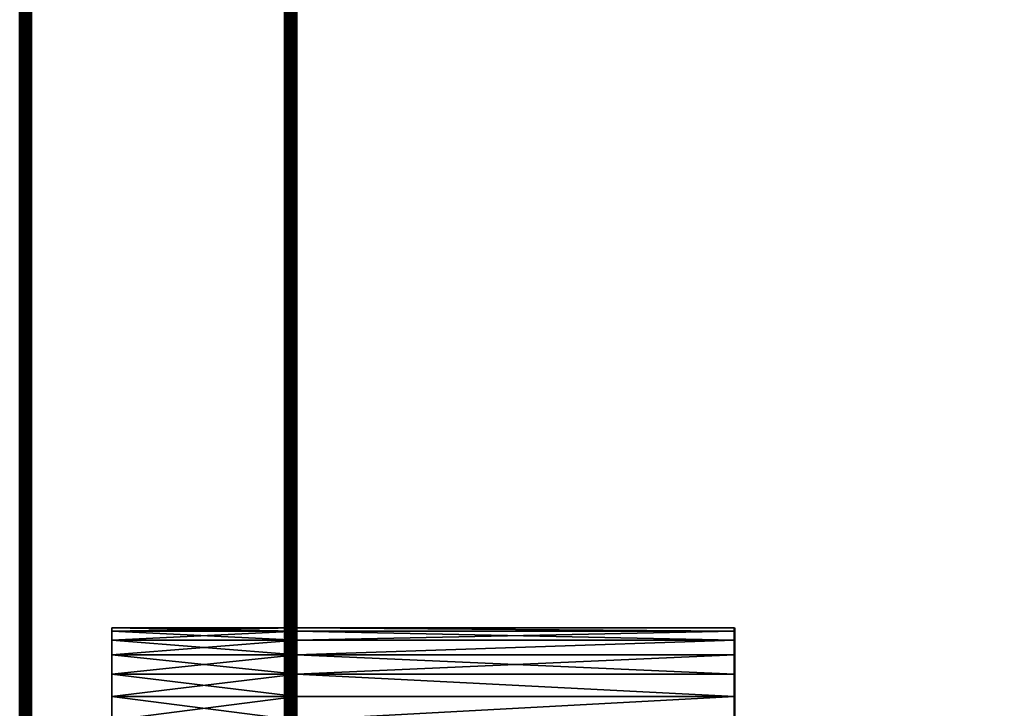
# Model space of a CAD drawing. Header units: millimetres. Extents: x -1 to 359, y -328 to 0.
# Tile 161 of 220: x -1 to 42, y -103 to -74. Entities that reach past the tile are written whole.
import ezdxf

# ---------------------------------------------------------------- set-up
doc = ezdxf.new("R2010")
doc.units = ezdxf.units.MM
doc.header["$MEASUREMENT"] = 0
doc.layers.add('0 Misc', color=7, linetype='Continuous', lineweight=35)
doc.layers.add('10 Raster Images', color=7, linetype='Continuous', lineweight=35)

msp = doc.modelspace()

# ---------------------------------------------------------------- linework, layer by layer
at = {"layer": '0 Misc', "color": 160, "linetype": 'Continuous', "lineweight": 50}
for p, q in [((-0.5, -296.5), (-0.5, -0.5)), ((-0.5, -0.5, 332), (-0.5, -296.5, 332)), ((0, -296.5, 332.5), (0, -0.5, 332.5)), ((0, -0.5, -0.5), (0, -296.5, -0.5)), ((11, -0.5, 332.5), (11, -296.5, 332.5)), ((11, -296.5, -0.5), (11, -0.5, -0.5)), ((11.5, -296.5, 332), (11.5, -0.5, 332)), ((11.5, -0.5), (11.5, -296.5)), ((11.5, -1, 12.5), (11.5, -295, 12.5)), ((11.5, -1, 0.5), (11.5, -295, 0.5)), ((11.5, -1, 331.5), (11.5, -295, 331.5)), ((11.5, -1, 319.5), (11.5, -295, 319.5))]:
    msp.add_line(p, q, dxfattribs=at).dxf.unprotected_set("ltscale", 0)
at = {"layer": '0 Misc', "color": 160, "linetype": 'Continuous', "lineweight": 25}
for p, q in [((11.5, -264, 2.5), (11.5, -0.5)), ((11.5, -262.965, 2.636), (11.5, -0.5)), ((11.5, -262, 3.036), (11.5, -0.5)), ((11.5, -200, 2.5), (11.5, -0.5)), ((11.5, -198.965, 2.636), (11.5, -0.5)), ((11.5, -198, 3.036), (11.5, -0.5)), ((11.5, -197.172, 3.672), (11.5, -0.5)), ((11.5, -196.536, 4.5), (11.5, -0.5)), ((11.5, -104, 2.5), (11.5, -0.5)), ((11.5, -102.965, 2.636), (11.5, -0.5)), ((11.5, -102, 3.036), (11.5, -0.5)), ((11.5, -101.172, 3.672), (11.5, -0.5)), ((11.5, -100.536, 4.5), (11.5, -0.5)), ((11.5, -100.136, 5.465), (11.5, -0.5)), ((11.5, -0.5, 332), (11.5, -264, 329.5)), ((11.5, -0.5, 332), (11.5, -262.965, 329.364)), ((11.5, -0.5, 332), (11.5, -262, 328.964)), ((11.5, -0.5, 332), (11.5, -200, 329.5)), ((11.5, -0.5, 332), (11.5, -198.965, 329.364)), ((11.5, -0.5, 332), (11.5, -198, 328.964)), ((11.5, -0.5, 332), (11.5, -197.172, 328.328)), ((11.5, -0.5, 332), (11.5, -196.536, 327.5)), ((11.5, -0.5, 332), (11.5, -104, 329.5)), ((11.5, -0.5, 332), (11.5, -102.965, 329.364)), ((11.5, -0.5, 332), (11.5, -102, 328.964)), ((11.5, -0.5, 332), (11.5, -101.172, 328.328)), ((11.5, -0.5, 332), (11.5, -100.536, 327.5)), ((11.5, -0.5, 332), (11.5, -100.136, 326.535)), ((11.5, -264, 10.5), (11.5, -1, 12.5)), ((11.5, -262.965, 10.364), (11.5, -1, 12.5)), ((11.5, -262, 9.964), (11.5, -1, 12.5)), ((11.5, -200, 10.5), (11.5, -1, 12.5)), ((11.5, -198.965, 10.364), (11.5, -1, 12.5)), ((11.5, -198, 9.964), (11.5, -1, 12.5)), ((11.5, -197.172, 9.328), (11.5, -1, 12.5)), ((11.5, -104, 10.5), (11.5, -1, 12.5)), ((11.5, -102.965, 10.364), (11.5, -1, 12.5)), ((11.5, -102, 9.964), (11.5, -1, 12.5)), ((11.5, -101.172, 9.328), (11.5, -1, 12.5)), ((11.5, -100.536, 8.5), (11.5, -1, 12.5)), ((11.5, -100.136, 7.535), (11.5, -1, 12.5)), ((11.5, -1, 0.5), (11.5, -264, 2.5)), ((11.5, -1, 0.5), (11.5, -262.965, 2.636)), ((11.5, -1, 0.5), (11.5, -262, 3.036)), ((11.5, -1, 0.5), (11.5, -200, 2.5)), ((11.5, -1, 0.5), (11.5, -198.965, 2.636)), ((11.5, -1, 0.5), (11.5, -198, 3.036)), ((11.5, -1, 0.5), (11.5, -197.172, 3.672)), ((11.5, -1, 0.5), (11.5, -104, 2.5)), ((11.5, -1, 0.5), (11.5, -102.965, 2.636)), ((11.5, -1, 0.5), (11.5, -102, 3.036)), ((11.5, -1, 0.5), (11.5, -101.172, 3.672)), ((11.5, -1, 0.5), (11.5, -100.536, 4.5)), ((11.5, -1, 0.5), (11.5, -100.136, 5.465)), ((11.5, -264, 329.5), (11.5, -1, 331.5)), ((11.5, -262.965, 329.364), (11.5, -1, 331.5)), ((11.5, -262, 328.964), (11.5, -1, 331.5)), ((11.5, -200, 329.5), (11.5, -1, 331.5)), ((11.5, -198.965, 329.364), (11.5, -1, 331.5)), ((11.5, -198, 328.964), (11.5, -1, 331.5)), ((11.5, -197.172, 328.328), (11.5, -1, 331.5)), ((11.5, -104, 329.5), (11.5, -1, 331.5)), ((11.5, -102.965, 329.364), (11.5, -1, 331.5)), ((11.5, -102, 328.964), (11.5, -1, 331.5)), ((11.5, -101.172, 328.328), (11.5, -1, 331.5)), ((11.5, -100.536, 327.5), (11.5, -1, 331.5)), ((11.5, -100.136, 326.535), (11.5, -1, 331.5)), ((11.5, -1, 319.5), (11.5, -264, 321.5)), ((11.5, -1, 319.5), (11.5, -262.965, 321.636)), ((11.5, -1, 319.5), (11.5, -262, 322.036)), ((11.5, -1, 319.5), (11.5, -200, 321.5)), ((11.5, -1, 319.5), (11.5, -198.965, 321.636)), ((11.5, -1, 319.5), (11.5, -198, 322.036)), ((11.5, -1, 319.5), (11.5, -197.172, 322.672)), ((11.5, -1, 319.5), (11.5, -104, 321.5)), ((11.5, -1, 319.5), (11.5, -102.965, 321.636)), ((11.5, -1, 319.5), (11.5, -102, 322.036)), ((11.5, -1, 319.5), (11.5, -101.172, 322.672)), ((11.5, -1, 319.5), (11.5, -100.536, 323.5)), ((11.5, -1, 319.5), (11.5, -100.136, 324.465)), ((11.5, -100.136, 7.535), (11.5, -40, 10.5)), ((11.5, -100, 6.5), (11.5, -40, 10.5)), ((11.5, -40, 2.5), (11.5, -100.136, 5.465)), ((11.5, -40, 2.5), (11.5, -100, 6.5)), ((11.5, -100.136, 326.535), (11.5, -40, 329.5)), ((11.5, -100, 325.5), (11.5, -40, 329.5)), ((11.5, -40, 321.5), (11.5, -100.136, 324.465)), ((11.5, -40, 321.5), (11.5, -100, 325.5)), ((11.5, -100.136, 5.465), (11.5, -40, 2.5)), ((11.5, -100, 6.5), (11.5, -40, 2.5)), ((11.5, -40, 329.5), (11.5, -100.136, 326.535)), ((11.5, -40, 329.5), (11.5, -100, 325.5)), ((11.5, -100, 6.5), (11.5, -41.035, 10.364)), ((11.5, -41.035, 2.636), (11.5, -100, 6.5)), ((11.5, -100, 325.5), (11.5, -41.035, 329.364)), ((11.5, -41.035, 321.636), (11.5, -100, 325.5)), ((11.5, -100, 6.5), (11.5, -41.035, 2.636)), ((11.5, -41.035, 329.364), (11.5, -100, 325.5)), ((11.5, -100, 6.5), (11.5, -42, 9.964)), ((11.5, -42, 3.036), (11.5, -100, 6.5)), ((11.5, -100, 325.5), (11.5, -42, 328.964)), ((11.5, -42, 322.036), (11.5, -100, 325.5)), ((11.5, -100, 6.5), (11.5, -42, 3.036)), ((11.5, -42, 328.964), (11.5, -100, 325.5)), ((11.5, -100, 6.5), (11.5, -42.828, 9.328)), ((11.5, -42.828, 3.672), (11.5, -100, 6.5)), ((11.5, -100, 325.5), (11.5, -42.828, 328.328)), ((11.5, -42.828, 322.672), (11.5, -100, 325.5)), ((11.5, -100, 6.5), (11.5, -42.828, 3.672)), ((11.5, -42.828, 328.328), (11.5, -100, 325.5)), ((11.5, -100, 6.5), (11.5, -43.464, 8.5)), ((11.5, -43.464, 4.5), (11.5, -100, 6.5)), ((11.5, -100, 325.5), (11.5, -43.464, 327.5)), ((11.5, -43.464, 323.5), (11.5, -100, 325.5)), ((11.5, -100, 6.5), (11.5, -43.464, 4.5)), ((11.5, -43.464, 327.5), (11.5, -100, 325.5)), ((11.5, -100, 6.5), (11.5, -43.864, 7.535)), ((11.5, -43.864, 5.465), (11.5, -100, 6.5)), ((11.5, -100, 325.5), (11.5, -43.864, 326.535)), ((11.5, -43.864, 324.465), (11.5, -100, 325.5)), ((11.5, -100, 6.5), (11.5, -43.864, 5.465)), ((11.5, -43.864, 326.535), (11.5, -100, 325.5)), ((11.5, -100, 6.5), (11.5, -44, 6.5)), ((11.5, -100, 325.5), (11.5, -44, 325.5)), ((11.5, -100, 6.5), (11.5, -70.415, 74.853)), ((11.5, -70.415, 257.147), (11.5, -100, 325.5)), ((11.5, -100, 6.5), (11.5, -70.5, 75.5)), ((11.5, -100, 325.5), (11.5, -70.5, 75.5)), ((11.5, -70.5, 256.5), (11.5, -100, 325.5)), ((3.5, -100.536, 327.5), (3.5, -100.136, 324.465)), ((3.5, -100.136, 326.535), (3.5, -100.136, 324.465)), ((3.5, -100.536, 8.5), (3.5, -100.136, 5.465)), ((3.5, -100.136, 7.535), (3.5, -100.136, 5.465)), ((11.5, -100.136, 324.465), (11.5, -100, 6.5)), ((11.5, -100, 325.5), (11.5, -100, 6.5)), ((11.5, -100.536, 323.5), (11.5, -100.136, 7.535)), ((11.5, -100.136, 324.465), (11.5, -100.136, 7.535)), ((30.5, -100.536, 4.5), (30.5, -100.136, 7.535)), ((30.5, -100.136, 5.465), (30.5, -100.136, 7.535)), ((30.5, -100.536, 323.5), (30.5, -100.136, 326.535)), ((30.5, -100.136, 324.465), (30.5, -100.136, 326.535)), ((3.5, -101.172, 328.328), (3.5, -100.536, 323.5)), ((3.5, -100.536, 327.5), (3.5, -100.536, 323.5)), ((3.5, -101.172, 9.328), (3.5, -100.536, 4.5)), ((3.5, -100.536, 8.5), (3.5, -100.536, 4.5)), ((11.5, -101.172, 322.672), (11.5, -100.536, 8.5)), ((11.5, -100.536, 323.5), (11.5, -100.536, 8.5)), ((30.5, -101.172, 3.672), (30.5, -100.536, 8.5)), ((30.5, -100.536, 4.5), (30.5, -100.536, 8.5)), ((30.5, -100.536, 323.5), (30.5, -101.172, 328.328)), ((30.5, -100.536, 323.5), (30.5, -100.536, 327.5)), ((3.5, -102, 328.964), (3.5, -101.172, 322.672)), ((3.5, -101.172, 328.328), (3.5, -101.172, 322.672)), ((3.5, -102, 9.964), (3.5, -101.172, 3.672)), ((3.5, -101.172, 9.328), (3.5, -101.172, 3.672)), ((11.5, -102, 322.036), (11.5, -101.172, 9.328)), ((11.5, -101.172, 322.672), (11.5, -101.172, 9.328)), ((30.5, -101.172, 3.672), (30.5, -102, 9.964)), ((30.5, -101.172, 3.672), (30.5, -101.172, 9.328)), ((30.5, -102, 322.036), (30.5, -101.172, 328.328)), ((30.5, -101.172, 322.672), (30.5, -101.172, 328.328)), ((3.5, -102.965, 329.364), (3.5, -102, 322.036)), ((3.5, -102, 328.964), (3.5, -102, 322.036)), ((3.5, -102.965, 10.364), (3.5, -102, 3.036)), ((3.5, -102, 9.964), (3.5, -102, 3.036)), ((11.5, -102.965, 321.636), (11.5, -102, 9.964)), ((11.5, -102, 322.036), (11.5, -102, 9.964)), ((30.5, -102, 3.036), (30.5, -102.965, 10.364)), ((30.5, -102, 3.036), (30.5, -102, 9.964)), ((30.5, -102.965, 321.636), (30.5, -102, 328.964)), ((30.5, -102, 322.036), (30.5, -102, 328.964)), ((3.5, -104, 329.5), (3.5, -102.965, 321.636)), ((3.5, -102.965, 329.364), (3.5, -102.965, 321.636)), ((3.5, -104, 10.5), (3.5, -102.965, 2.636)), ((3.5, -102.965, 10.364), (3.5, -102.965, 2.636)), ((11.5, -104, 321.5), (11.5, -102.965, 10.364)), ((11.5, -102.965, 321.636), (11.5, -102.965, 10.364)), ((30.5, -102.965, 2.636), (30.5, -104, 10.5)), ((30.5, -102.965, 2.636), (30.5, -102.965, 10.364)), ((30.5, -104, 321.5), (30.5, -102.965, 329.364)), ((30.5, -102.965, 321.636), (30.5, -102.965, 329.364))]:
    msp.add_line(p, q, dxfattribs=at).dxf.unprotected_set("ltscale", 0)
at = {"layer": '0 Misc', "color": 160, "linetype": 'Continuous', "lineweight": 50, "extrusion": (1, 0, 0)}
for centre in [(-104, 2.5, 11.5), (-104, 321.5, 11.5), (-104, 2.5, 30.5), (-104, 321.5, 30.5)]:
    msp.add_circle(centre, 4, dxfattribs=at).dxf.unprotected_set("ltscale", 0)
at = {"layer": '0 Misc', "color": 7, "lineweight": 25}
for points, invisible_edges in [([(-0.5, -296.5), (-0.5, -0.5, 332), (-0.5, -0.5)], 1), ([(-0.5, -296.5), (-0.5, -296.5, 332), (-0.5, -0.5, 332)], 12), ([(11, -296.5, 332.5), (0, -0.5, 332.5), (0, -296.5, 332.5)], 1), ([(11, -296.5, 332.5), (11, -0.5, 332.5), (0, -0.5, 332.5)], 12), ([(0, -296.5, -0.5), (11, -0.5, -0.5), (11, -296.5, -0.5)], 1), ([(0, -296.5, -0.5), (0, -0.5, -0.5), (11, -0.5, -0.5)], 12), ([(346.5, -295, 12.5), (11.5, -1, 12.5), (11.5, -295, 12.5)], 1), ([(346.5, -295, 12.5), (346.5, -1, 12.5), (11.5, -1, 12.5)], 12), ([(346.5, -1, 0.5), (11.5, -295, 0.5), (11.5, -1, 0.5)], 1), ([(346.5, -1, 0.5), (346.5, -295, 0.5), (11.5, -295, 0.5)], 12), ([(346.5, -295, 331.5), (11.5, -1, 331.5), (11.5, -295, 331.5)], 1), ([(346.5, -295, 331.5), (346.5, -1, 331.5), (11.5, -1, 331.5)], 12)]:
    msp.add_3dface(points, dxfattribs=dict(at, invisible_edges=invisible_edges))
for points in [[(-0.5, -0.5, 332), (-0.5, -296.5, 332), (-0.483, -296.5, 332.129)], [(-0.483, -0.5, 332.129), (-0.5, -0.5, 332), (-0.483, -296.5, 332.129)], [(-0.5, -296.5), (-0.5, -0.5), (-0.483, -0.5, -0.129)], [(-0.483, -296.5, -0.129), (-0.5, -296.5), (-0.483, -0.5, -0.129)], [(-0.433, -0.5, 332.25), (-0.483, -0.5, 332.129), (-0.483, -296.5, 332.129)], [(-0.433, -296.5, 332.25), (-0.433, -0.5, 332.25), (-0.483, -296.5, 332.129)], [(-0.433, -296.5, -0.25), (-0.483, -296.5, -0.129), (-0.483, -0.5, -0.129)], [(-0.433, -0.5, -0.25), (-0.433, -296.5, -0.25), (-0.483, -0.5, -0.129)], [(-0.433, -296.5, 332.25), (-0.354, -296.5, 332.354), (-0.433, -0.5, 332.25)], [(-0.433, -0.5, 332.25), (-0.354, -296.5, 332.354), (-0.354, -0.5, 332.354)], [(-0.433, -0.5, -0.25), (-0.354, -0.5, -0.354), (-0.433, -296.5, -0.25)], [(-0.433, -296.5, -0.25), (-0.354, -0.5, -0.354), (-0.354, -296.5, -0.354)], [(-0.354, -0.5, 332.354), (-0.354, -296.5, 332.354), (-0.25, -296.5, 332.433)], [(-0.25, -0.5, 332.433), (-0.354, -0.5, 332.354), (-0.25, -296.5, 332.433)], [(-0.354, -296.5, -0.354), (-0.354, -0.5, -0.354), (-0.25, -0.5, -0.433)], [(-0.25, -296.5, -0.433), (-0.354, -296.5, -0.354), (-0.25, -0.5, -0.433)], [(-0.129, -0.5, 332.483), (-0.25, -0.5, 332.433), (-0.25, -296.5, 332.433)], [(-0.129, -296.5, 332.483), (-0.129, -0.5, 332.483), (-0.25, -296.5, 332.433)], [(-0.129, -296.5, -0.483), (-0.25, -296.5, -0.433), (-0.25, -0.5, -0.433)], [(-0.129, -0.5, -0.483), (-0.129, -296.5, -0.483), (-0.25, -0.5, -0.433)], [(-0.129, -296.5, 332.483), (0, -296.5, 332.5), (-0.129, -0.5, 332.483)], [(-0.129, -0.5, 332.483), (0, -296.5, 332.5), (0, -0.5, 332.5)], [(-0.129, -0.5, -0.483), (0, -0.5, -0.5), (-0.129, -296.5, -0.483)], [(-0.129, -296.5, -0.483), (0, -0.5, -0.5), (0, -296.5, -0.5)], [(11.129, -0.5, 332.483), (11, -0.5, 332.5), (11.129, -296.5, 332.483)], [(11.129, -296.5, 332.483), (11, -0.5, 332.5), (11, -296.5, 332.5)], [(11.129, -296.5, -0.483), (11, -296.5, -0.5), (11.129, -0.5, -0.483)], [(11.129, -0.5, -0.483), (11, -296.5, -0.5), (11, -0.5, -0.5)], [(11.129, -296.5, 332.483), (11.25, -296.5, 332.433), (11.25, -0.5, 332.433)], [(11.129, -0.5, 332.483), (11.129, -296.5, 332.483), (11.25, -0.5, 332.433)], [(11.129, -0.5, -0.483), (11.25, -0.5, -0.433), (11.25, -296.5, -0.433)], [(11.129, -296.5, -0.483), (11.129, -0.5, -0.483), (11.25, -296.5, -0.433)], [(11.354, -296.5, 332.354), (11.354, -0.5, 332.354), (11.25, -0.5, 332.433)], [(11.25, -296.5, 332.433), (11.354, -296.5, 332.354), (11.25, -0.5, 332.433)], [(11.354, -0.5, -0.354), (11.354, -296.5, -0.354), (11.25, -296.5, -0.433)], [(11.25, -0.5, -0.433), (11.354, -0.5, -0.354), (11.25, -296.5, -0.433)], [(11.433, -0.5, 332.25), (11.354, -0.5, 332.354), (11.433, -296.5, 332.25)], [(11.433, -296.5, 332.25), (11.354, -0.5, 332.354), (11.354, -296.5, 332.354)], [(11.433, -296.5, -0.25), (11.354, -296.5, -0.354), (11.433, -0.5, -0.25)], [(11.433, -0.5, -0.25), (11.354, -296.5, -0.354), (11.354, -0.5, -0.354)], [(11.433, -296.5, 332.25), (11.483, -296.5, 332.129), (11.483, -0.5, 332.129)], [(11.433, -0.5, 332.25), (11.433, -296.5, 332.25), (11.483, -0.5, 332.129)], [(11.433, -0.5, -0.25), (11.483, -0.5, -0.129), (11.483, -296.5, -0.129)], [(11.433, -296.5, -0.25), (11.433, -0.5, -0.25), (11.483, -296.5, -0.129)], [(11.5, -296.5, 332), (11.5, -0.5, 332), (11.483, -0.5, 332.129)], [(11.483, -296.5, 332.129), (11.5, -296.5, 332), (11.483, -0.5, 332.129)], [(11.5, -0.5), (11.5, -296.5), (11.483, -296.5, -0.129)], [(11.483, -0.5, -0.129), (11.5, -0.5), (11.483, -296.5, -0.129)], [(11.5, -264, 2.5), (11.5, -296.5), (11.5, -0.5)], [(11.5, -264, 2.5), (11.5, -0.5), (11.5, -262.965, 2.636)], [(11.5, -262.965, 2.636), (11.5, -0.5), (11.5, -262, 3.036)], [(11.5, -262, 3.036), (11.5, -0.5), (11.5, -200, 2.5)], [(11.5, -200, 2.5), (11.5, -0.5), (11.5, -198.965, 2.636)], [(11.5, -198.965, 2.636), (11.5, -0.5), (11.5, -198, 3.036)], [(11.5, -198, 3.036), (11.5, -0.5), (11.5, -197.172, 3.672)], [(11.5, -197.172, 3.672), (11.5, -0.5), (11.5, -196.536, 4.5)], [(11.5, -196.536, 4.5), (11.5, -0.5), (11.5, -104, 2.5)], [(11.5, -104, 2.5), (11.5, -0.5), (11.5, -102.965, 2.636)], [(11.5, -102.965, 2.636), (11.5, -0.5), (11.5, -102, 3.036)], [(11.5, -102, 3.036), (11.5, -0.5), (11.5, -101.172, 3.672)], [(11.5, -101.172, 3.672), (11.5, -0.5), (11.5, -100.536, 4.5)], [(11.5, -100.536, 4.5), (11.5, -0.5), (11.5, -100.136, 5.465)], [(11.5, -100.136, 5.465), (11.5, -0.5), (11.5, -40, 2.5)], [(11.5, -296.5, 332), (11.5, -264, 329.5), (11.5, -0.5, 332)], [(11.5, -0.5, 332), (11.5, -264, 329.5), (11.5, -262.965, 329.364)], [(11.5, -0.5, 332), (11.5, -262.965, 329.364), (11.5, -262, 328.964)], [(11.5, -0.5, 332), (11.5, -262, 328.964), (11.5, -200, 329.5)], [(11.5, -0.5, 332), (11.5, -200, 329.5), (11.5, -198.965, 329.364)], [(11.5, -0.5, 332), (11.5, -198.965, 329.364), (11.5, -198, 328.964)], [(11.5, -0.5, 332), (11.5, -198, 328.964), (11.5, -197.172, 328.328)], [(11.5, -0.5, 332), (11.5, -197.172, 328.328), (11.5, -196.536, 327.5)], [(11.5, -0.5, 332), (11.5, -196.536, 327.5), (11.5, -104, 329.5)], [(11.5, -0.5, 332), (11.5, -104, 329.5), (11.5, -102.965, 329.364)], [(11.5, -0.5, 332), (11.5, -102.965, 329.364), (11.5, -102, 328.964)], [(11.5, -0.5, 332), (11.5, -102, 328.964), (11.5, -101.172, 328.328)], [(11.5, -0.5, 332), (11.5, -101.172, 328.328), (11.5, -100.536, 327.5)], [(11.5, -0.5, 332), (11.5, -100.536, 327.5), (11.5, -100.136, 326.535)], [(11.5, -0.5, 332), (11.5, -100.136, 326.535), (11.5, -40, 329.5)], [(11.5, -264, 10.5), (11.5, -295, 12.5), (11.5, -1, 12.5)], [(11.5, -264, 10.5), (11.5, -1, 12.5), (11.5, -262.965, 10.364)], [(11.5, -262.965, 10.364), (11.5, -1, 12.5), (11.5, -262, 9.964)], [(11.5, -262, 9.964), (11.5, -1, 12.5), (11.5, -200, 10.5)], [(11.5, -200, 10.5), (11.5, -1, 12.5), (11.5, -198.965, 10.364)], [(11.5, -198.965, 10.364), (11.5, -1, 12.5), (11.5, -198, 9.964)], [(11.5, -198, 9.964), (11.5, -1, 12.5), (11.5, -197.172, 9.328)], [(11.5, -197.172, 9.328), (11.5, -1, 12.5), (11.5, -104, 10.5)], [(11.5, -104, 10.5), (11.5, -1, 12.5), (11.5, -102.965, 10.364)], [(11.5, -102.965, 10.364), (11.5, -1, 12.5), (11.5, -102, 9.964)], [(11.5, -102, 9.964), (11.5, -1, 12.5), (11.5, -101.172, 9.328)], [(11.5, -101.172, 9.328), (11.5, -1, 12.5), (11.5, -100.536, 8.5)], [(11.5, -100.536, 8.5), (11.5, -1, 12.5), (11.5, -100.136, 7.535)], [(11.5, -100.136, 7.535), (11.5, -1, 12.5), (11.5, -40, 10.5)], [(11.5, -295, 0.5), (11.5, -264, 2.5), (11.5, -1, 0.5)], [(11.5, -1, 0.5), (11.5, -264, 2.5), (11.5, -262.965, 2.636)], [(11.5, -1, 0.5), (11.5, -262.965, 2.636), (11.5, -262, 3.036)], [(11.5, -1, 0.5), (11.5, -262, 3.036), (11.5, -200, 2.5)], [(11.5, -1, 0.5), (11.5, -200, 2.5), (11.5, -198.965, 2.636)], [(11.5, -1, 0.5), (11.5, -198.965, 2.636), (11.5, -198, 3.036)], [(11.5, -1, 0.5), (11.5, -198, 3.036), (11.5, -197.172, 3.672)], [(11.5, -1, 0.5), (11.5, -197.172, 3.672), (11.5, -104, 2.5)], [(11.5, -1, 0.5), (11.5, -104, 2.5), (11.5, -102.965, 2.636)], [(11.5, -1, 0.5), (11.5, -102.965, 2.636), (11.5, -102, 3.036)], [(11.5, -1, 0.5), (11.5, -102, 3.036), (11.5, -101.172, 3.672)], [(11.5, -1, 0.5), (11.5, -101.172, 3.672), (11.5, -100.536, 4.5)], [(11.5, -1, 0.5), (11.5, -100.536, 4.5), (11.5, -100.136, 5.465)], [(11.5, -1, 0.5), (11.5, -100.136, 5.465), (11.5, -40, 2.5)], [(346.5, -1, 319.5), (11.5, -295, 319.5), (11.5, -1, 319.5)], [(11.5, -295, 319.5), (346.5, -1, 319.5), (62.939, -257.439, 319.5)], [(11.5, -264, 329.5), (11.5, -295, 331.5), (11.5, -1, 331.5)], [(11.5, -264, 329.5), (11.5, -1, 331.5), (11.5, -262.965, 329.364)], [(11.5, -262.965, 329.364), (11.5, -1, 331.5), (11.5, -262, 328.964)], [(11.5, -262, 328.964), (11.5, -1, 331.5), (11.5, -200, 329.5)], [(11.5, -200, 329.5), (11.5, -1, 331.5), (11.5, -198.965, 329.364)], [(11.5, -198.965, 329.364), (11.5, -1, 331.5), (11.5, -198, 328.964)], [(11.5, -198, 328.964), (11.5, -1, 331.5), (11.5, -197.172, 328.328)], [(11.5, -197.172, 328.328), (11.5, -1, 331.5), (11.5, -104, 329.5)], [(11.5, -104, 329.5), (11.5, -1, 331.5), (11.5, -102.965, 329.364)], [(11.5, -102.965, 329.364), (11.5, -1, 331.5), (11.5, -102, 328.964)], [(11.5, -102, 328.964), (11.5, -1, 331.5), (11.5, -101.172, 328.328)], [(11.5, -101.172, 328.328), (11.5, -1, 331.5), (11.5, -100.536, 327.5)], [(11.5, -100.536, 327.5), (11.5, -1, 331.5), (11.5, -100.136, 326.535)], [(11.5, -100.136, 326.535), (11.5, -1, 331.5), (11.5, -40, 329.5)], [(11.5, -295, 319.5), (11.5, -264, 321.5), (11.5, -1, 319.5)], [(11.5, -1, 319.5), (11.5, -264, 321.5), (11.5, -262.965, 321.636)], [(11.5, -1, 319.5), (11.5, -262.965, 321.636), (11.5, -262, 322.036)], [(11.5, -1, 319.5), (11.5, -262, 322.036), (11.5, -200, 321.5)], [(11.5, -1, 319.5), (11.5, -200, 321.5), (11.5, -198.965, 321.636)], [(11.5, -1, 319.5), (11.5, -198.965, 321.636), (11.5, -198, 322.036)], [(11.5, -1, 319.5), (11.5, -198, 322.036), (11.5, -197.172, 322.672)], [(11.5, -1, 319.5), (11.5, -197.172, 322.672), (11.5, -104, 321.5)], [(11.5, -1, 319.5), (11.5, -104, 321.5), (11.5, -102.965, 321.636)], [(11.5, -1, 319.5), (11.5, -102.965, 321.636), (11.5, -102, 322.036)], [(11.5, -1, 319.5), (11.5, -102, 322.036), (11.5, -101.172, 322.672)], [(11.5, -1, 319.5), (11.5, -101.172, 322.672), (11.5, -100.536, 323.5)], [(11.5, -1, 319.5), (11.5, -100.536, 323.5), (11.5, -100.136, 324.465)], [(11.5, -1, 319.5), (11.5, -100.136, 324.465), (11.5, -40, 321.5)], [(11.5, -100.136, 7.535), (11.5, -40, 10.5), (11.5, -100, 6.5)], [(11.5, -100, 6.5), (11.5, -40, 10.5), (11.5, -41.035, 10.364)], [(11.5, -40, 2.5), (11.5, -100.136, 5.465), (11.5, -100, 6.5)], [(11.5, -40, 2.5), (11.5, -100, 6.5), (11.5, -41.035, 2.636)], [(11.5, -100.136, 326.535), (11.5, -40, 329.5), (11.5, -100, 325.5)], [(11.5, -100, 325.5), (11.5, -40, 329.5), (11.5, -41.035, 329.364)], [(11.5, -40, 321.5), (11.5, -100.136, 324.465), (11.5, -100, 325.5)], [(11.5, -40, 321.5), (11.5, -100, 325.5), (11.5, -41.035, 321.636)], [(11.5, -100.136, 5.465), (11.5, -40, 2.5), (11.5, -100, 6.5)], [(11.5, -100, 6.5), (11.5, -40, 2.5), (11.5, -41.035, 2.636)], [(11.5, -40, 329.5), (11.5, -100.136, 326.535), (11.5, -100, 325.5)], [(11.5, -40, 329.5), (11.5, -100, 325.5), (11.5, -41.035, 329.364)], [(11.5, -100, 6.5), (11.5, -41.035, 10.364), (11.5, -42, 9.964)], [(11.5, -41.035, 2.636), (11.5, -100, 6.5), (11.5, -42, 3.036)], [(11.5, -100, 325.5), (11.5, -41.035, 329.364), (11.5, -42, 328.964)], [(11.5, -41.035, 321.636), (11.5, -100, 325.5), (11.5, -42, 322.036)], [(11.5, -100, 6.5), (11.5, -41.035, 2.636), (11.5, -42, 3.036)], [(11.5, -41.035, 329.364), (11.5, -100, 325.5), (11.5, -42, 328.964)], [(11.5, -100, 6.5), (11.5, -42, 9.964), (11.5, -42.828, 9.328)], [(11.5, -42, 3.036), (11.5, -100, 6.5), (11.5, -42.828, 3.672)], [(11.5, -100, 325.5), (11.5, -42, 328.964), (11.5, -42.828, 328.328)], [(11.5, -42, 322.036), (11.5, -100, 325.5), (11.5, -42.828, 322.672)], [(11.5, -100, 6.5), (11.5, -42, 3.036), (11.5, -42.828, 3.672)], [(11.5, -42, 328.964), (11.5, -100, 325.5), (11.5, -42.828, 328.328)], [(11.5, -100, 6.5), (11.5, -42.828, 9.328), (11.5, -43.464, 8.5)], [(11.5, -42.828, 3.672), (11.5, -100, 6.5), (11.5, -43.464, 4.5)], [(11.5, -100, 325.5), (11.5, -42.828, 328.328), (11.5, -43.464, 327.5)], [(11.5, -42.828, 322.672), (11.5, -100, 325.5), (11.5, -43.464, 323.5)], [(11.5, -100, 6.5), (11.5, -42.828, 3.672), (11.5, -43.464, 4.5)], [(11.5, -42.828, 328.328), (11.5, -100, 325.5), (11.5, -43.464, 327.5)], [(11.5, -100, 6.5), (11.5, -43.464, 8.5), (11.5, -43.864, 7.535)], [(11.5, -43.464, 4.5), (11.5, -100, 6.5), (11.5, -43.864, 5.465)], [(11.5, -100, 325.5), (11.5, -43.464, 327.5), (11.5, -43.864, 326.535)], [(11.5, -43.464, 323.5), (11.5, -100, 325.5), (11.5, -43.864, 324.465)], [(11.5, -100, 6.5), (11.5, -43.464, 4.5), (11.5, -43.864, 5.465)], [(11.5, -43.464, 327.5), (11.5, -100, 325.5), (11.5, -43.864, 326.535)], [(11.5, -100, 6.5), (11.5, -43.864, 7.535), (11.5, -44, 6.5)], [(11.5, -43.864, 5.465), (11.5, -100, 6.5), (11.5, -44, 6.5)], [(11.5, -100, 325.5), (11.5, -43.864, 326.535), (11.5, -44, 325.5)], [(11.5, -43.864, 324.465), (11.5, -100, 325.5), (11.5, -44, 325.5)], [(11.5, -100, 6.5), (11.5, -43.864, 5.465), (11.5, -70.415, 74.853)], [(11.5, -43.864, 326.535), (11.5, -100, 325.5), (11.5, -70.415, 257.147)], [(11.5, -100, 6.5), (11.5, -70.415, 74.853), (11.5, -70.5, 75.5)], [(11.5, -70.415, 257.147), (11.5, -100, 325.5), (11.5, -70.5, 256.5)], [(11.5, -100, 6.5), (11.5, -70.5, 75.5), (11.5, -100, 325.5)], [(11.5, -70.5, 256.5), (11.5, -100, 325.5), (11.5, -70.5, 75.5)], [(3.5, -100, 325.5), (3.5, -100.136, 324.465), (11.5, -100.136, 324.465)], [(3.5, -100, 325.5), (11.5, -100.136, 324.465), (11.5, -100, 325.5)], [(3.5, -100.136, 326.535), (3.5, -100, 325.5), (11.5, -100, 325.5)], [(11.5, -100.136, 326.535), (3.5, -100.136, 326.535), (11.5, -100, 325.5)], [(3.5, -100, 6.5), (3.5, -100.136, 5.465), (11.5, -100.136, 5.465)], [(3.5, -100, 6.5), (11.5, -100.136, 5.465), (11.5, -100, 6.5)], [(3.5, -100.136, 7.535), (3.5, -100, 6.5), (11.5, -100, 6.5)], [(11.5, -100.136, 7.535), (3.5, -100.136, 7.535), (11.5, -100, 6.5)], [(3.5, -100.136, 326.535), (3.5, -100.136, 324.465), (3.5, -100, 325.5)], [(3.5, -100.136, 7.535), (3.5, -100.136, 5.465), (3.5, -100, 6.5)], [(11.5, -100.136, 324.465), (3.5, -100.536, 323.5), (11.5, -100.536, 323.5)], [(11.5, -100.136, 324.465), (3.5, -100.136, 324.465), (3.5, -100.536, 323.5)], [(11.5, -100.136, 326.535), (11.5, -100.536, 327.5), (3.5, -100.136, 326.535)], [(3.5, -100.136, 326.535), (11.5, -100.536, 327.5), (3.5, -100.536, 327.5)], [(11.5, -100.136, 5.465), (3.5, -100.536, 4.5), (11.5, -100.536, 4.5)], [(11.5, -100.136, 5.465), (3.5, -100.136, 5.465), (3.5, -100.536, 4.5)], [(11.5, -100.136, 7.535), (11.5, -100.536, 8.5), (3.5, -100.136, 7.535)], [(3.5, -100.136, 7.535), (11.5, -100.536, 8.5), (3.5, -100.536, 8.5)], [(3.5, -100.536, 327.5), (3.5, -100.536, 323.5), (3.5, -100.136, 324.465)], [(3.5, -100.536, 327.5), (3.5, -100.136, 324.465), (3.5, -100.136, 326.535)], [(3.5, -100.536, 8.5), (3.5, -100.536, 4.5), (3.5, -100.136, 5.465)], [(3.5, -100.536, 8.5), (3.5, -100.136, 5.465), (3.5, -100.136, 7.535)], [(11.5, -100, 6.5), (30.5, -100.136, 7.535), (11.5, -100.136, 7.535)], [(30.5, -100.136, 5.465), (30.5, -100, 6.5), (11.5, -100, 6.5)], [(11.5, -100, 6.5), (30.5, -100, 6.5), (30.5, -100.136, 7.535)], [(30.5, -100.136, 5.465), (11.5, -100, 6.5), (11.5, -100.136, 5.465)], [(11.5, -100, 325.5), (30.5, -100.136, 326.535), (11.5, -100.136, 326.535)], [(30.5, -100.136, 324.465), (30.5, -100, 325.5), (11.5, -100, 325.5)], [(11.5, -100, 325.5), (30.5, -100, 325.5), (30.5, -100.136, 326.535)], [(30.5, -100.136, 324.465), (11.5, -100, 325.5), (11.5, -100.136, 324.465)], [(11.5, -100.136, 324.465), (11.5, -100.136, 7.535), (11.5, -100, 6.5)], [(11.5, -100.136, 324.465), (11.5, -100, 6.5), (11.5, -100, 325.5)], [(11.5, -100.136, 7.535), (30.5, -100.536, 8.5), (11.5, -100.536, 8.5)], [(11.5, -100.536, 4.5), (30.5, -100.136, 5.465), (11.5, -100.136, 5.465)], [(11.5, -100.536, 4.5), (30.5, -100.536, 4.5), (30.5, -100.136, 5.465)], [(11.5, -100.136, 7.535), (30.5, -100.136, 7.535), (30.5, -100.536, 8.5)], [(11.5, -100.136, 326.535), (30.5, -100.536, 327.5), (11.5, -100.536, 327.5)], [(11.5, -100.536, 323.5), (30.5, -100.136, 324.465), (11.5, -100.136, 324.465)], [(11.5, -100.536, 323.5), (30.5, -100.536, 323.5), (30.5, -100.136, 324.465)], [(11.5, -100.136, 326.535), (30.5, -100.136, 326.535), (30.5, -100.536, 327.5)], [(11.5, -100.536, 323.5), (11.5, -100.536, 8.5), (11.5, -100.136, 7.535)], [(11.5, -100.536, 323.5), (11.5, -100.136, 7.535), (11.5, -100.136, 324.465)], [(30.5, -100.136, 5.465), (30.5, -100.136, 7.535), (30.5, -100, 6.5)], [(30.5, -100.136, 324.465), (30.5, -100.136, 326.535), (30.5, -100, 325.5)], [(30.5, -100.536, 4.5), (30.5, -100.536, 8.5), (30.5, -100.136, 7.535)], [(30.5, -100.536, 4.5), (30.5, -100.136, 7.535), (30.5, -100.136, 5.465)], [(30.5, -100.536, 323.5), (30.5, -100.536, 327.5), (30.5, -100.136, 326.535)], [(30.5, -100.536, 323.5), (30.5, -100.136, 326.535), (30.5, -100.136, 324.465)], [(11.5, -100.536, 323.5), (3.5, -101.172, 322.672), (11.5, -101.172, 322.672)], [(3.5, -100.536, 327.5), (11.5, -100.536, 327.5), (11.5, -101.172, 328.328)], [(3.5, -101.172, 328.328), (3.5, -100.536, 327.5), (11.5, -101.172, 328.328)], [(11.5, -100.536, 323.5), (3.5, -100.536, 323.5), (3.5, -101.172, 322.672)], [(11.5, -100.536, 4.5), (3.5, -101.172, 3.672), (11.5, -101.172, 3.672)], [(3.5, -100.536, 8.5), (11.5, -100.536, 8.5), (11.5, -101.172, 9.328)], [(3.5, -101.172, 9.328), (3.5, -100.536, 8.5), (11.5, -101.172, 9.328)], [(11.5, -100.536, 4.5), (3.5, -100.536, 4.5), (3.5, -101.172, 3.672)], [(3.5, -101.172, 328.328), (3.5, -101.172, 322.672), (3.5, -100.536, 323.5)], [(3.5, -101.172, 328.328), (3.5, -100.536, 323.5), (3.5, -100.536, 327.5)], [(3.5, -101.172, 9.328), (3.5, -101.172, 3.672), (3.5, -100.536, 4.5)], [(3.5, -101.172, 9.328), (3.5, -100.536, 4.5), (3.5, -100.536, 8.5)], [(30.5, -100.536, 8.5), (30.5, -101.172, 9.328), (11.5, -101.172, 9.328)], [(30.5, -100.536, 8.5), (11.5, -101.172, 9.328), (11.5, -100.536, 8.5)], [(11.5, -101.172, 3.672), (30.5, -100.536, 4.5), (11.5, -100.536, 4.5)], [(11.5, -101.172, 3.672), (30.5, -101.172, 3.672), (30.5, -100.536, 4.5)], [(30.5, -100.536, 327.5), (30.5, -101.172, 328.328), (11.5, -101.172, 328.328)], [(30.5, -100.536, 327.5), (11.5, -101.172, 328.328), (11.5, -100.536, 327.5)], [(11.5, -101.172, 322.672), (30.5, -100.536, 323.5), (11.5, -100.536, 323.5)], [(11.5, -101.172, 322.672), (30.5, -101.172, 322.672), (30.5, -100.536, 323.5)], [(11.5, -101.172, 322.672), (11.5, -101.172, 9.328), (11.5, -100.536, 8.5)], [(11.5, -101.172, 322.672), (11.5, -100.536, 8.5), (11.5, -100.536, 323.5)], [(30.5, -101.172, 3.672), (30.5, -101.172, 9.328), (30.5, -100.536, 8.5)], [(30.5, -101.172, 3.672), (30.5, -100.536, 8.5), (30.5, -100.536, 4.5)], [(30.5, -101.172, 322.672), (30.5, -101.172, 328.328), (30.5, -100.536, 323.5)], [(30.5, -100.536, 323.5), (30.5, -101.172, 328.328), (30.5, -100.536, 327.5)], [(3.5, -101.172, 322.672), (3.5, -102, 322.036), (11.5, -102, 322.036)], [(3.5, -101.172, 322.672), (11.5, -102, 322.036), (11.5, -101.172, 322.672)], [(3.5, -102, 328.964), (3.5, -101.172, 328.328), (11.5, -101.172, 328.328)], [(11.5, -102, 328.964), (3.5, -102, 328.964), (11.5, -101.172, 328.328)], [(3.5, -101.172, 3.672), (3.5, -102, 3.036), (11.5, -102, 3.036)], [(3.5, -101.172, 3.672), (11.5, -102, 3.036), (11.5, -101.172, 3.672)], [(3.5, -102, 9.964), (3.5, -101.172, 9.328), (11.5, -101.172, 9.328)], [(11.5, -102, 9.964), (3.5, -102, 9.964), (11.5, -101.172, 9.328)], [(3.5, -102, 328.964), (3.5, -102, 322.036), (3.5, -101.172, 322.672)], [(3.5, -102, 328.964), (3.5, -101.172, 322.672), (3.5, -101.172, 328.328)], [(3.5, -102, 9.964), (3.5, -102, 3.036), (3.5, -101.172, 3.672)], [(3.5, -102, 9.964), (3.5, -101.172, 3.672), (3.5, -101.172, 9.328)], [(11.5, -101.172, 9.328), (30.5, -102, 9.964), (11.5, -102, 9.964)], [(11.5, -101.172, 9.328), (30.5, -101.172, 9.328), (30.5, -102, 9.964)], [(11.5, -102, 3.036), (30.5, -101.172, 3.672), (11.5, -101.172, 3.672)], [(11.5, -102, 3.036), (30.5, -102, 3.036), (30.5, -101.172, 3.672)], [(11.5, -101.172, 328.328), (30.5, -102, 328.964), (11.5, -102, 328.964)], [(11.5, -101.172, 328.328), (30.5, -101.172, 328.328), (30.5, -102, 328.964)], [(11.5, -102, 322.036), (30.5, -101.172, 322.672), (11.5, -101.172, 322.672)], [(11.5, -102, 322.036), (30.5, -102, 322.036), (30.5, -101.172, 322.672)], [(11.5, -102, 322.036), (11.5, -102, 9.964), (11.5, -101.172, 9.328)], [(11.5, -102, 322.036), (11.5, -101.172, 9.328), (11.5, -101.172, 322.672)], [(30.5, -102, 3.036), (30.5, -102, 9.964), (30.5, -101.172, 3.672)], [(30.5, -101.172, 3.672), (30.5, -102, 9.964), (30.5, -101.172, 9.328)], [(30.5, -102, 322.036), (30.5, -102, 328.964), (30.5, -101.172, 328.328)], [(30.5, -102, 322.036), (30.5, -101.172, 328.328), (30.5, -101.172, 322.672)], [(11.5, -102, 322.036), (3.5, -102.965, 321.636), (11.5, -102.965, 321.636)], [(11.5, -102, 322.036), (3.5, -102, 322.036), (3.5, -102.965, 321.636)], [(11.5, -102, 328.964), (11.5, -102.965, 329.364), (3.5, -102, 328.964)], [(3.5, -102, 328.964), (11.5, -102.965, 329.364), (3.5, -102.965, 329.364)], [(11.5, -102, 3.036), (3.5, -102.965, 2.636), (11.5, -102.965, 2.636)], [(11.5, -102, 3.036), (3.5, -102, 3.036), (3.5, -102.965, 2.636)], [(11.5, -102, 9.964), (11.5, -102.965, 10.364), (3.5, -102, 9.964)], [(3.5, -102, 9.964), (11.5, -102.965, 10.364), (3.5, -102.965, 10.364)], [(3.5, -102.965, 329.364), (3.5, -102.965, 321.636), (3.5, -102, 322.036)], [(3.5, -102.965, 329.364), (3.5, -102, 322.036), (3.5, -102, 328.964)], [(3.5, -102.965, 10.364), (3.5, -102.965, 2.636), (3.5, -102, 3.036)], [(3.5, -102.965, 10.364), (3.5, -102, 3.036), (3.5, -102, 9.964)], [(30.5, -102.965, 10.364), (11.5, -102.965, 10.364), (11.5, -102, 9.964)], [(30.5, -102, 9.964), (30.5, -102.965, 10.364), (11.5, -102, 9.964)], [(30.5, -102.965, 2.636), (30.5, -102, 3.036), (11.5, -102, 3.036)], [(30.5, -102.965, 2.636), (11.5, -102, 3.036), (11.5, -102.965, 2.636)], [(30.5, -102.965, 329.364), (11.5, -102.965, 329.364), (11.5, -102, 328.964)], [(30.5, -102, 328.964), (30.5, -102.965, 329.364), (11.5, -102, 328.964)], [(30.5, -102.965, 321.636), (30.5, -102, 322.036), (11.5, -102, 322.036)], [(30.5, -102.965, 321.636), (11.5, -102, 322.036), (11.5, -102.965, 321.636)], [(11.5, -102.965, 321.636), (11.5, -102.965, 10.364), (11.5, -102, 9.964)], [(11.5, -102.965, 321.636), (11.5, -102, 9.964), (11.5, -102, 322.036)], [(30.5, -102.965, 2.636), (30.5, -102.965, 10.364), (30.5, -102, 3.036)], [(30.5, -102, 3.036), (30.5, -102.965, 10.364), (30.5, -102, 9.964)], [(30.5, -102.965, 321.636), (30.5, -102.965, 329.364), (30.5, -102, 328.964)], [(30.5, -102.965, 321.636), (30.5, -102, 328.964), (30.5, -102, 322.036)], [(11.5, -102.965, 321.636), (3.5, -104, 321.5), (11.5, -104, 321.5)], [(3.5, -102.965, 329.364), (11.5, -102.965, 329.364), (11.5, -104, 329.5)], [(3.5, -104, 329.5), (3.5, -102.965, 329.364), (11.5, -104, 329.5)], [(11.5, -102.965, 321.636), (3.5, -102.965, 321.636), (3.5, -104, 321.5)], [(11.5, -102.965, 2.636), (3.5, -104, 2.5), (11.5, -104, 2.5)], [(3.5, -102.965, 10.364), (11.5, -102.965, 10.364), (11.5, -104, 10.5)], [(3.5, -104, 10.5), (3.5, -102.965, 10.364), (11.5, -104, 10.5)], [(11.5, -102.965, 2.636), (3.5, -102.965, 2.636), (3.5, -104, 2.5)], [(3.5, -104, 329.5), (3.5, -104, 321.5), (3.5, -102.965, 321.636)], [(3.5, -104, 329.5), (3.5, -102.965, 321.636), (3.5, -102.965, 329.364)], [(3.5, -104, 10.5), (3.5, -104, 2.5), (3.5, -102.965, 2.636)], [(3.5, -104, 10.5), (3.5, -102.965, 2.636), (3.5, -102.965, 10.364)], [(11.5, -104, 10.5), (11.5, -102.965, 10.364), (30.5, -102.965, 10.364)], [(11.5, -104, 2.5), (30.5, -102.965, 2.636), (11.5, -102.965, 2.636)], [(30.5, -102.965, 10.364), (30.5, -104, 10.5), (11.5, -104, 10.5)], [(11.5, -104, 2.5), (30.5, -104, 2.5), (30.5, -102.965, 2.636)], [(11.5, -104, 329.5), (11.5, -102.965, 329.364), (30.5, -102.965, 329.364)], [(11.5, -104, 321.5), (30.5, -102.965, 321.636), (11.5, -102.965, 321.636)], [(30.5, -102.965, 329.364), (30.5, -104, 329.5), (11.5, -104, 329.5)], [(11.5, -104, 321.5), (30.5, -104, 321.5), (30.5, -102.965, 321.636)], [(11.5, -104, 321.5), (11.5, -104, 10.5), (11.5, -102.965, 10.364)], [(11.5, -104, 321.5), (11.5, -102.965, 10.364), (11.5, -102.965, 321.636)], [(30.5, -104, 2.5), (30.5, -104, 10.5), (30.5, -102.965, 2.636)], [(30.5, -102.965, 2.636), (30.5, -104, 10.5), (30.5, -102.965, 10.364)], [(30.5, -104, 321.5), (30.5, -104, 329.5), (30.5, -102.965, 329.364)], [(30.5, -104, 321.5), (30.5, -102.965, 329.364), (30.5, -102.965, 321.636)]]:
    msp.add_3dface(points, dxfattribs=at)
at = {"layer": '10 Raster Images', "color": 160, "linetype": 'Continuous', "lineweight": 25}
for p, q in [((11.5, -0.5), (11.5, -296.5)), ((11.5, -296.5, 332), (11.5, -0.5, 332)), ((11.5, -1, 12.5), (11.5, -295, 12.5)), ((11.5, -295, 0.5), (11.5, -1, 0.5)), ((11.5, -1, 319.5), (11.5, -295, 319.5)), ((11.5, -1, 331.5), (11.5, -295, 331.5)), ((11.5, -295, 319.5), (11.5, -1, 319.5)), ((3.5, -100.136, 326.535), (3.5, -100, 325.5)), ((3.5, -100, 325.5), (3.5, -100.136, 324.465)), ((3.5, -100.136, 7.535), (3.5, -100, 6.5)), ((3.5, -100, 6.5), (3.5, -100.136, 5.465)), ((3.5, -100.136, 324.465), (3.5, -100.536, 323.5)), ((3.5, -100.536, 327.5), (3.5, -100.136, 326.535)), ((3.5, -100.136, 5.465), (3.5, -100.536, 4.5)), ((3.5, -100.536, 8.5), (3.5, -100.136, 7.535)), ((11.5, -100.136, 7.535), (11.5, -100, 6.5)), ((11.5, -100, 6.5), (11.5, -100.136, 5.465)), ((11.5, -100.136, 326.535), (11.5, -100, 325.5)), ((11.5, -100, 325.5), (11.5, -100.136, 324.465)), ((11.5, -100, 6.5), (11.5, -100.136, 7.535)), ((11.5, -100.136, 324.465), (11.5, -100, 325.5)), ((11.5, -100.136, 5.465), (11.5, -100, 6.5)), ((11.5, -100, 325.5), (11.5, -100.136, 326.535)), ((11.5, -100.536, 8.5), (11.5, -100.136, 7.535)), ((11.5, -100.136, 5.465), (11.5, -100.536, 4.5)), ((11.5, -100.536, 327.5), (11.5, -100.136, 326.535)), ((11.5, -100.136, 324.465), (11.5, -100.536, 323.5)), ((11.5, -100.136, 7.535), (11.5, -100.536, 8.5)), ((11.5, -100.536, 323.5), (11.5, -100.136, 324.465)), ((11.5, -100.536, 4.5), (11.5, -100.136, 5.465)), ((11.5, -100.136, 326.535), (11.5, -100.536, 327.5)), ((30.5, -100.136, 5.465), (30.5, -100, 6.5)), ((30.5, -100, 6.5), (30.5, -100.136, 7.535)), ((30.5, -100.136, 324.465), (30.5, -100, 325.5)), ((30.5, -100, 325.5), (30.5, -100.136, 326.535)), ((30.5, -100.136, 7.535), (30.5, -100.536, 8.5)), ((30.5, -100.536, 4.5), (30.5, -100.136, 5.465)), ((30.5, -100.136, 326.535), (30.5, -100.536, 327.5)), ((30.5, -100.536, 323.5), (30.5, -100.136, 324.465)), ((3.5, -100.536, 323.5), (3.5, -101.172, 322.672)), ((3.5, -101.172, 328.328), (3.5, -100.536, 327.5)), ((3.5, -100.536, 4.5), (3.5, -101.172, 3.672)), ((3.5, -101.172, 9.328), (3.5, -100.536, 8.5)), ((11.5, -101.172, 9.328), (11.5, -100.536, 8.5)), ((11.5, -100.536, 4.5), (11.5, -101.172, 3.672)), ((11.5, -101.172, 328.328), (11.5, -100.536, 327.5)), ((11.5, -100.536, 323.5), (11.5, -101.172, 322.672)), ((11.5, -100.536, 8.5), (11.5, -101.172, 9.328)), ((11.5, -101.172, 322.672), (11.5, -100.536, 323.5)), ((11.5, -101.172, 3.672), (11.5, -100.536, 4.5)), ((11.5, -100.536, 327.5), (11.5, -101.172, 328.328)), ((30.5, -100.536, 8.5), (30.5, -101.172, 9.328)), ((30.5, -101.172, 3.672), (30.5, -100.536, 4.5)), ((30.5, -101.172, 322.672), (30.5, -100.536, 323.5)), ((30.5, -100.536, 327.5), (30.5, -101.172, 328.328)), ((3.5, -101.172, 322.672), (3.5, -102, 322.036)), ((3.5, -102, 328.964), (3.5, -101.172, 328.328)), ((3.5, -101.172, 3.672), (3.5, -102, 3.036)), ((3.5, -102, 9.964), (3.5, -101.172, 9.328)), ((11.5, -102, 9.964), (11.5, -101.172, 9.328)), ((11.5, -101.172, 3.672), (11.5, -102, 3.036)), ((11.5, -102, 328.964), (11.5, -101.172, 328.328)), ((11.5, -101.172, 322.672), (11.5, -102, 322.036)), ((11.5, -101.172, 9.328), (11.5, -102, 9.964)), ((11.5, -102, 322.036), (11.5, -101.172, 322.672)), ((11.5, -102, 3.036), (11.5, -101.172, 3.672)), ((11.5, -101.172, 328.328), (11.5, -102, 328.964)), ((30.5, -102, 3.036), (30.5, -101.172, 3.672)), ((30.5, -101.172, 9.328), (30.5, -102, 9.964)), ((30.5, -101.172, 328.328), (30.5, -102, 328.964)), ((30.5, -102, 322.036), (30.5, -101.172, 322.672)), ((3.5, -102, 322.036), (3.5, -102.965, 321.636)), ((3.5, -102.965, 329.364), (3.5, -102, 328.964)), ((3.5, -102, 3.036), (3.5, -102.965, 2.636)), ((3.5, -102.965, 10.364), (3.5, -102, 9.964)), ((11.5, -102.965, 10.364), (11.5, -102, 9.964)), ((11.5, -102, 3.036), (11.5, -102.965, 2.636)), ((11.5, -102.965, 329.364), (11.5, -102, 328.964)), ((11.5, -102, 322.036), (11.5, -102.965, 321.636)), ((11.5, -102, 9.964), (11.5, -102.965, 10.364)), ((11.5, -102.965, 321.636), (11.5, -102, 322.036)), ((11.5, -102.965, 2.636), (11.5, -102, 3.036)), ((11.5, -102, 328.964), (11.5, -102.965, 329.364)), ((30.5, -102.965, 2.636), (30.5, -102, 3.036)), ((30.5, -102, 9.964), (30.5, -102.965, 10.364)), ((30.5, -102, 328.964), (30.5, -102.965, 329.364)), ((30.5, -102.965, 321.636), (30.5, -102, 322.036)), ((3.5, -102.965, 321.636), (3.5, -104, 321.5)), ((3.5, -104, 329.5), (3.5, -102.965, 329.364)), ((3.5, -102.965, 2.636), (3.5, -104, 2.5)), ((3.5, -104, 10.5), (3.5, -102.965, 10.364)), ((11.5, -104, 10.5), (11.5, -102.965, 10.364)), ((11.5, -102.965, 2.636), (11.5, -104, 2.5)), ((11.5, -104, 329.5), (11.5, -102.965, 329.364)), ((11.5, -102.965, 321.636), (11.5, -104, 321.5)), ((11.5, -102.965, 10.364), (11.5, -104, 10.5)), ((11.5, -104, 321.5), (11.5, -102.965, 321.636)), ((11.5, -104, 2.5), (11.5, -102.965, 2.636)), ((11.5, -102.965, 329.364), (11.5, -104, 329.5)), ((30.5, -104, 2.5), (30.5, -102.965, 2.636)), ((30.5, -102.965, 10.364), (30.5, -104, 10.5)), ((30.5, -102.965, 329.364), (30.5, -104, 329.5)), ((30.5, -104, 321.5), (30.5, -102.965, 321.636))]:
    msp.add_line(p, q, dxfattribs=at).dxf.unprotected_set("ltscale", 0)

doc.saveas('drawing.dxf')
